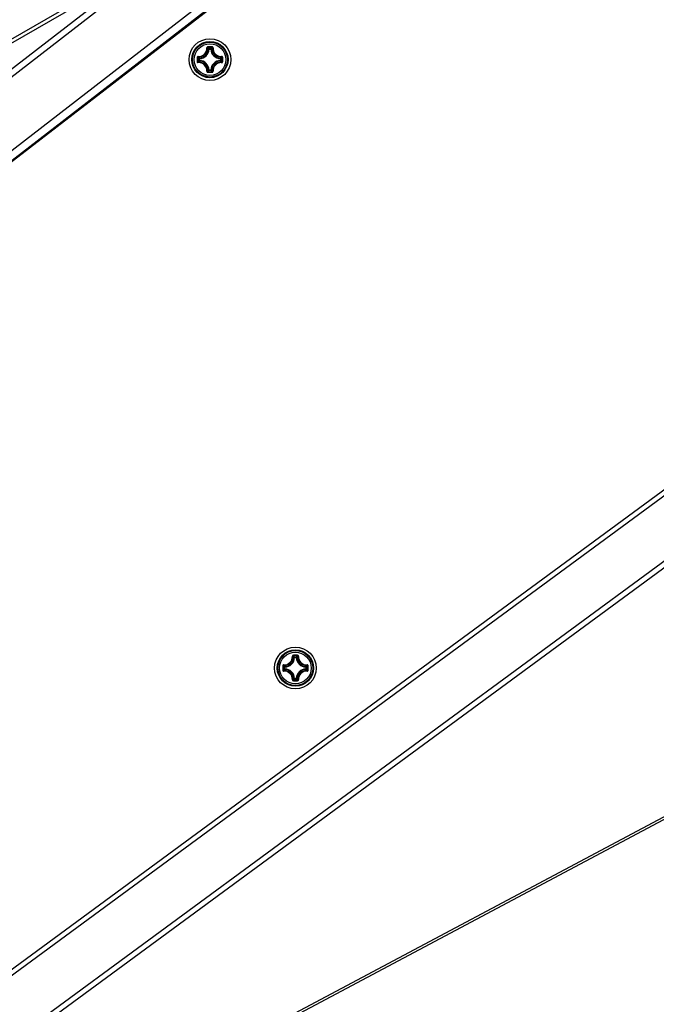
# Model space of a CAD drawing. Header units: millimetres. Extents: x 0 to 420, y 0 to 297.
# Tile 139 of 256: x 153 to 165, y 161 to 180. Entities that reach past the tile are written whole.
import ezdxf

# ---------------------------------------------------------------- set-up
doc = ezdxf.new("R2010")
doc.units = ezdxf.units.MM
doc.header["$LTSCALE"] = 23.1
doc.layers.get('0').update_dxf_attribs({"linetype": 'CONTINUOUS'})
doc.layers.add('DIM_PILOTEES', color=7, linetype='CONTINUOUS')
doc.styles.add('TEXTSTYLE_2', font='txt', dxfattribs={"width": 0.97619})
doc.dimstyles.new('DIMSTYLE_1', dxfattribs={"dimtxt": 2.5, "dimasz": 0.1875, "dimexe": 0.125, "dimexo": 0.0625, "dimgap": 1.25, "dimtad": 0, "dimtih": 1, "dimtoh": 1, "dimdsep": 46, "dimtxsty": 'TEXTSTYLE_2', "dimblk": '_FILLED', "dimblk1": '_FILLED', "dimblk2": '_FILLED', "dimcen": 0.09, "dimazin": 2, "dimtfac": 1, "dimtofl": 0, "dimtmove": 0, "dimatfit": 3, "dimldrblk": '_FILLED', "dimfxl": 1, "dimtolj": 1, "dimarcsym": 0})

# ---------------------------------------------------------------- blocks, each defined once
blk = doc.blocks.new('_FILLED')
at = {"color": 0, "linetype": 'BYBLOCK'}
blk.add_solid([(0, 0), (-1, 0.17), (-1, -0.17)], dxfattribs=at)
blk = doc.blocks.new('*D3')
at = {"layer": 'DIM_PILOTEES', "color": 2, "linetype": 'CONTINUOUS'}
for p, q in [((169.888, 234.122), (189.011, 234.122)), ((188.886, 234.122), (188.886, 188.936)), ((188.886, 129.447), (188.886, 183.936)), ((149.338, 129.447), (189.011, 129.447))]:
    blk.add_line(p, q, dxfattribs=at)
at = {"layer": 'DIM_PILOTEES', "color": 2, "linetype": 'CONTINUOUS', "xscale": 0.1875, "yscale": 0.1875, "zscale": 0.1875}
for p, rotation in [((188.886, 234.122), 90), ((188.886, 129.447), 270)]:
    blk.add_blockref('_FILLED', p, dxfattribs=dict(at, rotation=rotation))
at = {"layer": 'DIM_PILOTEES', "color": 2, "linetype": 'CONTINUOUS', "insert": (188.886, 187.686), "char_height": 2.5, "width": 10.98214, "attachment_point": 2, "line_spacing_factor": 0.9, "style": 'TEXTSTYLE_2'}
blk.add_mtext('{\\ftxt;\\W0.0001;\\H0.0001;\\~}{\\ftxt;\\W2.9285714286;\\H2.5; }{\\ftxt;\\W0.0001;\\H0.0001;\\~}', dxfattribs=at)

msp = doc.modelspace()

# ---------------------------------------------------------------- linework, layer by layer
at = {"color": 7, "linetype": 'CONTINUOUS'}
for p, q in [((164.525, 186.985), (137.459, 166.092)), ((137.135, 171.166), (156.047, 182.085)), ((137.227, 167.525), (156.05, 182.08)), ((137.141, 171.093), (154.732, 181.249)), ((137.155, 167.619), (154.742, 181.219)), ((137.474, 166.299), (156.736, 181.194)), ((137.565, 166.181), (156.828, 181.076)), ((156.189, 179.786), (156.179, 179.787)), ((156.189, 179.786), (156.189, 179.796)), ((156.189, 179.796), (156.221, 179.796)), ((156.189, 179.786), (156.221, 179.786)), ((156.221, 179.786), (156.221, 179.796)), ((156.221, 179.786), (156.231, 179.787)), ((155.994, 179.569), (155.994, 179.601)), ((156.004, 179.601), (155.994, 179.601)), ((156.004, 179.601), (156.004, 179.611)), ((156.004, 179.569), (156.004, 179.601)), ((156.406, 179.601), (156.407, 179.611)), ((156.406, 179.601), (156.406, 179.569)), ((156.406, 179.601), (156.416, 179.601)), ((156.416, 179.601), (156.416, 179.569)), ((156.004, 179.569), (155.994, 179.569)), ((156.004, 179.569), (156.004, 179.559)), ((156.406, 179.569), (156.407, 179.559)), ((156.406, 179.569), (156.416, 179.569)), ((156.189, 179.384), (156.179, 179.384)), ((156.189, 179.384), (156.189, 179.374)), ((156.221, 179.384), (156.189, 179.384)), ((156.221, 179.374), (156.189, 179.374)), ((156.221, 179.384), (156.221, 179.374)), ((156.221, 179.384), (156.231, 179.384)), ((142.964, 155.201), (172.369, 176.822)), ((157.828, 168.118), (157.818, 168.119)), ((157.828, 168.118), (157.828, 168.128)), ((157.828, 168.128), (157.86, 168.128)), ((157.828, 168.118), (157.86, 168.118)), ((157.86, 168.118), (157.86, 168.128)), ((157.86, 168.118), (157.87, 168.119)), ((157.633, 167.901), (157.633, 167.934)), ((157.643, 167.934), (157.633, 167.934)), ((157.643, 167.901), (157.633, 167.901)), ((157.643, 167.934), (157.643, 167.944)), ((157.643, 167.901), (157.643, 167.934)), ((157.643, 167.901), (157.643, 167.891)), ((158.045, 167.934), (158.046, 167.944)), ((158.045, 167.934), (158.045, 167.901)), ((158.045, 167.934), (158.055, 167.934)), ((158.045, 167.901), (158.046, 167.891)), ((158.045, 167.901), (158.055, 167.901)), ((158.055, 167.934), (158.055, 167.901)), ((157.828, 167.716), (157.818, 167.716)), ((157.828, 167.716), (157.828, 167.706)), ((157.86, 167.716), (157.828, 167.716)), ((157.86, 167.706), (157.828, 167.706)), ((157.86, 167.716), (157.86, 167.706)), ((157.86, 167.716), (157.87, 167.716))]:
    msp.add_line(p, q, dxfattribs=at)
at = {"color": 3, "linetype": 'CONTINUOUS'}
for p, q in [((172.404, 176.724), (143.047, 155.138)), ((141.536, 152.791), (171.79, 175.021)), ((171.745, 174.857), (141.601, 152.707)), ((141.02, 152.309), (171.872, 168.718)), ((141.622, 152.68), (171.796, 168.729))]:
    msp.add_line(p, q, dxfattribs=at)
at = {"color": 7, "linetype": 'CONTINUOUS'}
for centre, radius in [((156.205, 179.585), 0.4), ((156.205, 179.585), 0.348), ((156.205, 179.585), 0.348), ((156.205, 179.585), 0.334), ((156.205, 179.585), 0.304), ((157.844, 167.917), 0.4), ((157.844, 167.917), 0.348), ((157.844, 167.917), 0.348), ((157.844, 167.917), 0.334), ((157.844, 167.917), 0.304)]:
    msp.add_circle(centre, radius, dxfattribs=at)
for centre, radius, start, end in [((124.125, 214.622), 39.45, 283.2216, 316.895), ((155.991, 179.8), 0.156, 266.8359, 3.1593), ((155.992, 179.798), 0.165, 266.7227, 3.2772), ((155.995, 179.795), 0.184, 272.6606, 357.3393), ((155.995, 179.795), 0.194, 272.6594, 357.3406), ((156.206, 168.413), 11.416, 89.8104, 90.1968), ((156.205, 168.497), 11.321, 89.8069, 90.1932), ((155.811, 179.436), 0.522, 43.6483, 47.0364), ((156.599, 179.436), 0.522, 132.9634, 136.3517), ((156.415, 179.795), 0.194, 182.6594, 267.3405), ((156.415, 179.795), 0.184, 182.6607, 267.3393), ((156.418, 179.798), 0.165, 176.7227, 273.2771), ((156.42, 179.8), 0.156, 176.8402, 273.1614), ((167.377, 179.585), 11.416, 179.807, 180.0002), ((167.377, 179.585), 11.416, 179.9997, 180.1929), ((156.354, 179.979), 0.522, 222.9629, 226.3522), ((167.294, 179.585), 11.322, 179.8069, 180.1931), ((156.056, 179.979), 0.522, 313.6483, 317.0364), ((145.116, 179.585), 11.321, 359.8069, 0.1931), ((145.034, 179.585), 11.416, 359.9997, 0.1929), ((145.034, 179.585), 11.416, 359.807, 0.0002), ((156.355, 179.191), 0.522, 133.6479, 137.0369), ((155.991, 179.371), 0.156, 356.8402, 93.1614), ((155.992, 179.372), 0.165, 356.7235, 93.2764), ((155.995, 179.375), 0.194, 2.6594, 87.3406), ((155.995, 179.375), 0.184, 2.6606, 87.3394), ((156.415, 179.375), 0.194, 92.6592, 177.3404), ((156.415, 179.375), 0.184, 92.6607, 177.3393), ((156.418, 179.372), 0.165, 86.7236, 183.2763), ((156.42, 179.371), 0.156, 86.8391, 183.1593), ((156.056, 179.191), 0.522, 42.9634, 46.3517), ((155.811, 179.735), 0.522, 312.9629, 316.3522), ((156.205, 190.674), 11.321, 269.8068, 270.1931), ((156.206, 190.757), 11.416, 269.8032, 270.1895), ((156.599, 179.735), 0.522, 223.6483, 227.0364), ((157.63, 168.132), 0.156, 266.8359, 3.1593), ((157.631, 168.13), 0.165, 266.7227, 3.2772), ((157.634, 168.127), 0.184, 272.6606, 357.3393), ((157.634, 168.127), 0.194, 272.6594, 357.3406), ((157.845, 156.746), 11.416, 89.8104, 90.1968), ((157.844, 156.829), 11.321, 89.8069, 90.1932), ((157.45, 167.768), 0.522, 43.6483, 47.0364), ((158.238, 167.768), 0.522, 132.9634, 136.3517), ((158.054, 168.127), 0.194, 182.6594, 267.3405), ((158.054, 168.127), 0.184, 182.6607, 267.3393), ((158.057, 168.13), 0.165, 176.7227, 273.2771), ((158.059, 168.132), 0.156, 176.8402, 273.1614), ((169.016, 167.917), 11.416, 179.807, 180.0002), ((169.016, 167.917), 11.416, 179.9997, 180.1929), ((157.994, 168.311), 0.522, 222.9629, 226.3522), ((168.933, 167.917), 11.322, 179.8069, 180.1931), ((157.994, 167.523), 0.522, 133.6479, 137.0369), ((157.631, 167.705), 0.165, 356.7235, 93.2764), ((157.634, 167.707), 0.194, 2.6594, 87.3406), ((157.634, 167.707), 0.184, 2.6606, 87.3394), ((158.054, 167.707), 0.194, 92.6592, 177.3404), ((158.054, 167.707), 0.184, 92.6607, 177.3393), ((158.057, 167.705), 0.165, 86.7236, 183.2763), ((157.695, 168.311), 0.522, 313.6483, 317.0364), ((157.695, 167.523), 0.522, 42.9634, 46.3517), ((146.755, 167.917), 11.321, 359.8069, 0.1931), ((146.673, 167.917), 11.416, 359.9997, 0.1929), ((146.673, 167.917), 11.416, 359.807, 0.0002), ((157.63, 167.703), 0.156, 356.8402, 93.1614), ((157.45, 168.067), 0.522, 312.9629, 316.3522), ((157.844, 179.006), 11.321, 269.8068, 270.1931), ((158.238, 168.067), 0.522, 223.6483, 227.0364), ((158.059, 167.703), 0.156, 86.8391, 183.1593), ((157.845, 179.089), 11.416, 269.8032, 270.1895)]:
    msp.add_arc(centre, radius, start, end, dxfattribs=at)
for points, knots in [([(156.167, 179.83), (156.161, 179.83), (156.15, 179.825), (156.146, 179.814), (156.146, 179.808)], [0, 0, 0, 0, 0.503055, 1, 1, 1, 1]), ([(156.146, 179.809), (156.149, 179.809), (156.152, 179.809), (156.155, 179.808), (156.156, 179.808), (156.157, 179.807)], [0, 0, 0, 0, 0.654585, 0.879518, 1, 1, 1, 1]), ([(156.167, 179.818), (156.164, 179.818), (156.159, 179.816), (156.157, 179.81), (156.157, 179.807)], [0, 0, 0, 0, 0.506356, 1, 1, 1, 1]), ([(156.179, 179.787), (156.177, 179.788), (156.17, 179.796), (156.162, 179.802), (156.157, 179.807)], [0, 0, 0, 0, 0.245129, 1, 1, 1, 1]), ([(156.167, 179.83), (156.167, 179.827), (156.167, 179.824), (156.167, 179.82), (156.167, 179.818), (156.167, 179.818)], [0, 0, 0, 0, 0.661505, 0.892729, 1, 1, 1, 1]), ([(156.231, 179.787), (156.233, 179.788), (156.24, 179.796), (156.248, 179.802), (156.254, 179.807)], [0, 0, 0, 0, 0.245127, 1, 1, 1, 1]), ([(156.244, 179.83), (156.244, 179.827), (156.244, 179.824), (156.243, 179.82), (156.243, 179.818), (156.243, 179.818)], [0, 0, 0, 0, 0.661448, 0.89268, 1, 1, 1, 1]), ([(156.254, 179.807), (156.254, 179.81), (156.252, 179.816), (156.246, 179.818), (156.243, 179.818)], [0, 0, 0, 0, 0.493633, 1, 1, 1, 1]), ([(156.264, 179.808), (156.264, 179.814), (156.26, 179.825), (156.249, 179.83), (156.244, 179.83)], [0, 0, 0, 0, 0.496944, 1, 1, 1, 1]), ([(156.264, 179.809), (156.262, 179.809), (156.258, 179.809), (156.255, 179.808), (156.254, 179.808), (156.254, 179.807)], [0, 0, 0, 0, 0.654635, 0.879564, 1, 1, 1, 1]), ([(155.982, 179.644), (155.977, 179.644), (155.965, 179.64), (155.961, 179.629), (155.96, 179.624)], [0, 0, 0, 0, 0.49693, 1, 1, 1, 1]), ([(155.96, 179.624), (155.963, 179.624), (155.967, 179.624), (155.971, 179.623), (155.972, 179.623), (155.972, 179.623)], [0, 0, 0, 0, 0.661474, 0.892703, 1, 1, 1, 1]), ([(155.983, 179.634), (155.98, 179.634), (155.975, 179.632), (155.972, 179.626), (155.972, 179.623)], [0, 0, 0, 0, 0.493642, 1, 1, 1, 1]), ([(155.982, 179.644), (155.982, 179.642), (155.982, 179.639), (155.982, 179.635), (155.982, 179.634), (155.983, 179.634)], [0, 0, 0, 0, 0.654635, 0.879564, 1, 1, 1, 1]), ([(156.004, 179.611), (156.002, 179.613), (155.995, 179.62), (155.988, 179.628), (155.983, 179.634)], [0, 0, 0, 0, 0.245124, 1, 1, 1, 1]), ([(156.407, 179.611), (156.408, 179.613), (156.415, 179.62), (156.422, 179.628), (156.427, 179.634)], [0, 0, 0, 0, 0.245129, 1, 1, 1, 1]), ([(156.416, 179.601), (156.416, 179.604), (156.414, 179.609), (156.409, 179.611), (156.407, 179.611)], [0, 0, 0, 0, 0.499979, 1, 1, 1, 1]), ([(156.429, 179.644), (156.429, 179.642), (156.429, 179.639), (156.428, 179.635), (156.428, 179.634), (156.427, 179.634)], [0, 0, 0, 0, 0.654598, 0.879529, 1, 1, 1, 1]), ([(156.438, 179.623), (156.438, 179.626), (156.436, 179.632), (156.43, 179.634), (156.427, 179.634)], [0, 0, 0, 0, 0.50636, 1, 1, 1, 1]), ([(156.45, 179.624), (156.45, 179.629), (156.445, 179.64), (156.434, 179.644), (156.428, 179.644)], [0, 0, 0, 0, 0.503051, 1, 1, 1, 1]), ([(156.45, 179.624), (156.447, 179.624), (156.444, 179.624), (156.44, 179.623), (156.438, 179.623), (156.438, 179.623)], [0, 0, 0, 0, 0.661505, 0.892729, 1, 1, 1, 1]), ([(155.96, 179.547), (155.961, 179.541), (155.965, 179.53), (155.977, 179.526), (155.982, 179.526)], [0, 0, 0, 0, 0.503051, 1, 1, 1, 1]), ([(155.96, 179.547), (155.963, 179.547), (155.967, 179.547), (155.971, 179.547), (155.972, 179.547), (155.972, 179.547)], [0, 0, 0, 0, 0.661505, 0.892729, 1, 1, 1, 1]), ([(155.972, 179.547), (155.972, 179.544), (155.975, 179.539), (155.98, 179.537), (155.983, 179.537)], [0, 0, 0, 0, 0.50636, 1, 1, 1, 1]), ([(155.982, 179.526), (155.982, 179.529), (155.982, 179.532), (155.982, 179.535), (155.982, 179.536), (155.983, 179.537)], [0, 0, 0, 0, 0.654598, 0.879529, 1, 1, 1, 1]), ([(156.004, 179.559), (156.002, 179.557), (155.995, 179.55), (155.988, 179.542), (155.983, 179.537)], [0, 0, 0, 0, 0.245126, 1, 1, 1, 1]), ([(155.994, 179.569), (155.994, 179.567), (155.996, 179.561), (156.001, 179.559), (156.004, 179.559)], [0, 0, 0, 0, 0.499979, 1, 1, 1, 1]), ([(156.407, 179.559), (156.409, 179.559), (156.414, 179.561), (156.416, 179.567), (156.416, 179.569)], [0, 0, 0, 0, 0.500021, 1, 1, 1, 1]), ([(156.407, 179.559), (156.408, 179.557), (156.415, 179.55), (156.422, 179.542), (156.427, 179.537)], [0, 0, 0, 0, 0.245127, 1, 1, 1, 1]), ([(156.427, 179.537), (156.43, 179.537), (156.436, 179.539), (156.438, 179.544), (156.438, 179.547)], [0, 0, 0, 0, 0.493642, 1, 1, 1, 1]), ([(156.429, 179.526), (156.429, 179.529), (156.429, 179.532), (156.428, 179.535), (156.428, 179.536), (156.427, 179.537)], [0, 0, 0, 0, 0.654634, 0.879563, 1, 1, 1, 1]), ([(156.428, 179.526), (156.434, 179.526), (156.445, 179.53), (156.45, 179.541), (156.45, 179.547)], [0, 0, 0, 0, 0.496947, 1, 1, 1, 1]), ([(156.45, 179.547), (156.447, 179.547), (156.444, 179.547), (156.44, 179.547), (156.438, 179.547), (156.438, 179.547)], [0, 0, 0, 0, 0.661481, 0.892709, 1, 1, 1, 1]), ([(156.146, 179.362), (156.149, 179.362), (156.152, 179.362), (156.155, 179.362), (156.156, 179.363), (156.157, 179.363)], [0, 0, 0, 0, 0.654635, 0.879564, 1, 1, 1, 1]), ([(156.146, 179.362), (156.146, 179.357), (156.15, 179.345), (156.161, 179.341), (156.167, 179.341)], [0, 0, 0, 0, 0.496966, 1, 1, 1, 1]), ([(156.179, 179.384), (156.177, 179.382), (156.17, 179.375), (156.162, 179.368), (156.157, 179.363)], [0, 0, 0, 0, 0.245124, 1, 1, 1, 1]), ([(156.157, 179.363), (156.157, 179.36), (156.159, 179.355), (156.164, 179.353), (156.167, 179.353)], [0, 0, 0, 0, 0.493633, 1, 1, 1, 1]), ([(156.167, 179.341), (156.167, 179.343), (156.167, 179.347), (156.167, 179.351), (156.167, 179.352), (156.167, 179.353)], [0, 0, 0, 0, 0.661448, 0.89268, 1, 1, 1, 1]), ([(156.221, 179.374), (156.224, 179.374), (156.229, 179.376), (156.231, 179.381), (156.231, 179.384)], [0, 0, 0, 0, 0.499979, 1, 1, 1, 1]), ([(156.231, 179.384), (156.233, 179.382), (156.24, 179.375), (156.248, 179.368), (156.254, 179.363)], [0, 0, 0, 0, 0.245129, 1, 1, 1, 1]), ([(156.243, 179.353), (156.246, 179.353), (156.252, 179.355), (156.254, 179.36), (156.254, 179.363)], [0, 0, 0, 0, 0.506357, 1, 1, 1, 1]), ([(156.244, 179.341), (156.244, 179.343), (156.244, 179.347), (156.243, 179.351), (156.243, 179.352), (156.243, 179.353)], [0, 0, 0, 0, 0.661505, 0.892729, 1, 1, 1, 1]), ([(156.244, 179.341), (156.249, 179.341), (156.26, 179.345), (156.264, 179.357), (156.264, 179.362)], [0, 0, 0, 0, 0.503087, 1, 1, 1, 1]), ([(156.264, 179.362), (156.262, 179.362), (156.258, 179.362), (156.255, 179.362), (156.254, 179.363), (156.254, 179.363)], [0, 0, 0, 0, 0.654531, 0.879475, 1, 1, 1, 1]), ([(157.806, 168.162), (157.8, 168.162), (157.789, 168.157), (157.785, 168.146), (157.785, 168.141)], [0, 0, 0, 0, 0.503055, 1, 1, 1, 1]), ([(157.785, 168.141), (157.788, 168.141), (157.791, 168.141), (157.794, 168.14), (157.796, 168.14), (157.796, 168.14)], [0, 0, 0, 0, 0.654585, 0.879518, 1, 1, 1, 1]), ([(157.806, 168.15), (157.803, 168.15), (157.798, 168.148), (157.796, 168.142), (157.796, 168.14)], [0, 0, 0, 0, 0.506356, 1, 1, 1, 1]), ([(157.818, 168.119), (157.816, 168.121), (157.809, 168.128), (157.802, 168.135), (157.796, 168.14)], [0, 0, 0, 0, 0.245129, 1, 1, 1, 1]), ([(157.806, 168.162), (157.806, 168.159), (157.806, 168.156), (157.806, 168.152), (157.806, 168.15), (157.806, 168.15)], [0, 0, 0, 0, 0.661505, 0.892729, 1, 1, 1, 1]), ([(157.87, 168.119), (157.872, 168.121), (157.879, 168.128), (157.887, 168.135), (157.893, 168.14)], [0, 0, 0, 0, 0.245127, 1, 1, 1, 1]), ([(157.883, 168.162), (157.883, 168.159), (157.883, 168.156), (157.883, 168.152), (157.883, 168.15), (157.882, 168.15)], [0, 0, 0, 0, 0.661448, 0.89268, 1, 1, 1, 1]), ([(157.893, 168.14), (157.893, 168.142), (157.891, 168.148), (157.885, 168.15), (157.882, 168.15)], [0, 0, 0, 0, 0.493633, 1, 1, 1, 1]), ([(157.903, 168.141), (157.903, 168.146), (157.899, 168.157), (157.888, 168.162), (157.883, 168.162)], [0, 0, 0, 0, 0.496944, 1, 1, 1, 1]), ([(157.903, 168.141), (157.901, 168.141), (157.898, 168.141), (157.894, 168.14), (157.893, 168.14), (157.893, 168.14)], [0, 0, 0, 0, 0.654635, 0.879564, 1, 1, 1, 1]), ([(157.621, 167.976), (157.616, 167.977), (157.604, 167.973), (157.6, 167.961), (157.6, 167.956)], [0, 0, 0, 0, 0.49693, 1, 1, 1, 1]), ([(157.6, 167.956), (157.602, 167.956), (157.606, 167.956), (157.61, 167.956), (157.611, 167.956), (157.612, 167.956)], [0, 0, 0, 0, 0.661474, 0.892703, 1, 1, 1, 1]), ([(157.6, 167.879), (157.6, 167.874), (157.604, 167.862), (157.616, 167.858), (157.621, 167.859)], [0, 0, 0, 0, 0.503051, 1, 1, 1, 1]), ([(157.6, 167.879), (157.602, 167.879), (157.606, 167.879), (157.61, 167.879), (157.611, 167.879), (157.612, 167.879)], [0, 0, 0, 0, 0.661505, 0.892729, 1, 1, 1, 1]), ([(157.622, 167.966), (157.619, 167.966), (157.614, 167.964), (157.612, 167.958), (157.612, 167.956)], [0, 0, 0, 0, 0.493642, 1, 1, 1, 1]), ([(157.612, 167.879), (157.612, 167.877), (157.614, 167.871), (157.619, 167.869), (157.622, 167.869)], [0, 0, 0, 0, 0.50636, 1, 1, 1, 1]), ([(157.621, 167.976), (157.621, 167.974), (157.621, 167.971), (157.621, 167.967), (157.622, 167.966), (157.622, 167.966)], [0, 0, 0, 0, 0.654635, 0.879564, 1, 1, 1, 1]), ([(157.621, 167.859), (157.621, 167.861), (157.621, 167.864), (157.621, 167.867), (157.622, 167.869), (157.622, 167.869)], [0, 0, 0, 0, 0.654598, 0.879529, 1, 1, 1, 1]), ([(157.643, 167.944), (157.641, 167.945), (157.634, 167.953), (157.627, 167.96), (157.622, 167.966)], [0, 0, 0, 0, 0.245124, 1, 1, 1, 1]), ([(157.643, 167.891), (157.641, 167.89), (157.634, 167.882), (157.627, 167.875), (157.622, 167.869)], [0, 0, 0, 0, 0.245126, 1, 1, 1, 1]), ([(157.633, 167.901), (157.633, 167.899), (157.635, 167.894), (157.64, 167.891), (157.643, 167.891)], [0, 0, 0, 0, 0.499979, 1, 1, 1, 1]), ([(158.046, 167.944), (158.047, 167.945), (158.055, 167.953), (158.061, 167.96), (158.067, 167.966)], [0, 0, 0, 0, 0.245129, 1, 1, 1, 1]), ([(158.055, 167.934), (158.055, 167.936), (158.053, 167.941), (158.048, 167.943), (158.046, 167.944)], [0, 0, 0, 0, 0.499979, 1, 1, 1, 1]), ([(158.046, 167.891), (158.048, 167.891), (158.053, 167.894), (158.055, 167.899), (158.055, 167.901)], [0, 0, 0, 0, 0.500021, 1, 1, 1, 1]), ([(158.046, 167.891), (158.047, 167.89), (158.055, 167.882), (158.061, 167.875), (158.067, 167.869)], [0, 0, 0, 0, 0.245127, 1, 1, 1, 1]), ([(158.089, 167.956), (158.089, 167.961), (158.084, 167.973), (158.073, 167.977), (158.067, 167.976)], [0, 0, 0, 0, 0.503051, 1, 1, 1, 1]), ([(158.068, 167.976), (158.068, 167.974), (158.068, 167.971), (158.067, 167.967), (158.067, 167.966), (158.067, 167.966)], [0, 0, 0, 0, 0.654598, 0.879529, 1, 1, 1, 1]), ([(158.077, 167.956), (158.077, 167.958), (158.075, 167.964), (158.069, 167.966), (158.067, 167.966)], [0, 0, 0, 0, 0.50636, 1, 1, 1, 1]), ([(158.067, 167.859), (158.073, 167.858), (158.084, 167.862), (158.089, 167.874), (158.089, 167.879)], [0, 0, 0, 0, 0.496947, 1, 1, 1, 1]), ([(158.067, 167.869), (158.069, 167.869), (158.075, 167.871), (158.077, 167.877), (158.077, 167.879)], [0, 0, 0, 0, 0.493642, 1, 1, 1, 1]), ([(158.068, 167.859), (158.068, 167.861), (158.068, 167.864), (158.067, 167.867), (158.067, 167.869), (158.067, 167.869)], [0, 0, 0, 0, 0.654634, 0.879563, 1, 1, 1, 1]), ([(158.089, 167.956), (158.086, 167.956), (158.083, 167.956), (158.079, 167.956), (158.077, 167.956), (158.077, 167.956)], [0, 0, 0, 0, 0.661505, 0.892729, 1, 1, 1, 1]), ([(158.089, 167.879), (158.086, 167.879), (158.083, 167.879), (158.079, 167.879), (158.077, 167.879), (158.077, 167.879)], [0, 0, 0, 0, 0.661481, 0.892709, 1, 1, 1, 1]), ([(157.785, 167.694), (157.788, 167.694), (157.791, 167.694), (157.794, 167.694), (157.796, 167.695), (157.796, 167.695)], [0, 0, 0, 0, 0.654635, 0.879564, 1, 1, 1, 1]), ([(157.785, 167.694), (157.785, 167.689), (157.789, 167.677), (157.8, 167.673), (157.806, 167.673)], [0, 0, 0, 0, 0.496966, 1, 1, 1, 1]), ([(157.818, 167.716), (157.816, 167.714), (157.809, 167.707), (157.802, 167.7), (157.796, 167.695)], [0, 0, 0, 0, 0.245124, 1, 1, 1, 1]), ([(157.796, 167.695), (157.796, 167.693), (157.798, 167.687), (157.803, 167.685), (157.806, 167.685)], [0, 0, 0, 0, 0.493633, 1, 1, 1, 1]), ([(157.806, 167.673), (157.806, 167.675), (157.806, 167.679), (157.806, 167.683), (157.806, 167.684), (157.806, 167.685)], [0, 0, 0, 0, 0.661448, 0.89268, 1, 1, 1, 1]), ([(157.86, 167.706), (157.863, 167.707), (157.868, 167.709), (157.87, 167.714), (157.87, 167.716)], [0, 0, 0, 0, 0.499979, 1, 1, 1, 1]), ([(157.87, 167.716), (157.872, 167.714), (157.879, 167.707), (157.887, 167.7), (157.893, 167.695)], [0, 0, 0, 0, 0.245129, 1, 1, 1, 1]), ([(157.882, 167.685), (157.885, 167.685), (157.891, 167.687), (157.893, 167.693), (157.893, 167.695)], [0, 0, 0, 0, 0.506357, 1, 1, 1, 1]), ([(157.883, 167.673), (157.883, 167.675), (157.883, 167.679), (157.883, 167.683), (157.883, 167.684), (157.882, 167.685)], [0, 0, 0, 0, 0.661505, 0.892729, 1, 1, 1, 1]), ([(157.883, 167.673), (157.888, 167.673), (157.899, 167.677), (157.903, 167.689), (157.903, 167.694)], [0, 0, 0, 0, 0.503087, 1, 1, 1, 1]), ([(157.903, 167.694), (157.901, 167.694), (157.898, 167.694), (157.894, 167.694), (157.893, 167.695), (157.893, 167.695)], [0, 0, 0, 0, 0.654531, 0.879475, 1, 1, 1, 1])]:
    msp.add_open_spline(points, degree=3, knots=knots, dxfattribs=at)
for points in [[(156.189, 179.796), (156.186, 179.796), (156.181, 179.794), (156.179, 179.789), (156.179, 179.787)], [(156.231, 179.787), (156.231, 179.789), (156.229, 179.794), (156.224, 179.796), (156.221, 179.796)], [(156.004, 179.611), (156.001, 179.611), (155.996, 179.609), (155.994, 179.604), (155.994, 179.601)], [(156.179, 179.384), (156.179, 179.381), (156.181, 179.376), (156.186, 179.374), (156.189, 179.374)], [(157.828, 168.128), (157.826, 168.128), (157.82, 168.126), (157.818, 168.121), (157.818, 168.119)], [(157.87, 168.119), (157.87, 168.121), (157.868, 168.126), (157.863, 168.128), (157.86, 168.128)], [(157.643, 167.944), (157.64, 167.943), (157.635, 167.941), (157.633, 167.936), (157.633, 167.934)], [(157.818, 167.716), (157.818, 167.714), (157.82, 167.709), (157.826, 167.707), (157.828, 167.706)]]:
    msp.add_open_spline(points, degree=3, dxfattribs=at)

# ---------------------------------------------------------------- dimensions: what is measured, and where the dimension line sits
at = {"layer": 'DIM_PILOTEES', "color": 2, "linetype": 'CONTINUOUS'}
dim = msp.add_linear_dim(base=(188.886, 129.447), p1=(169.825, 234.122), p2=(149.276, 129.447), angle=270, text='{\\ftxt;\\W0.0001;\\H0.0001;\\~}{\\ftxt;\\W2.9285714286;\\H2.5; }{\\ftxt;\\W0.0001;\\H0.0001;\\~}', dimstyle='DIMSTYLE_1', dxfattribs=at)
dim.commit()
dim.dimension.update_dxf_attribs({"geometry": '*D3', "text_midpoint": (185.225, 185.186), "dimtype": 160})

doc.saveas('drawing.dxf')
